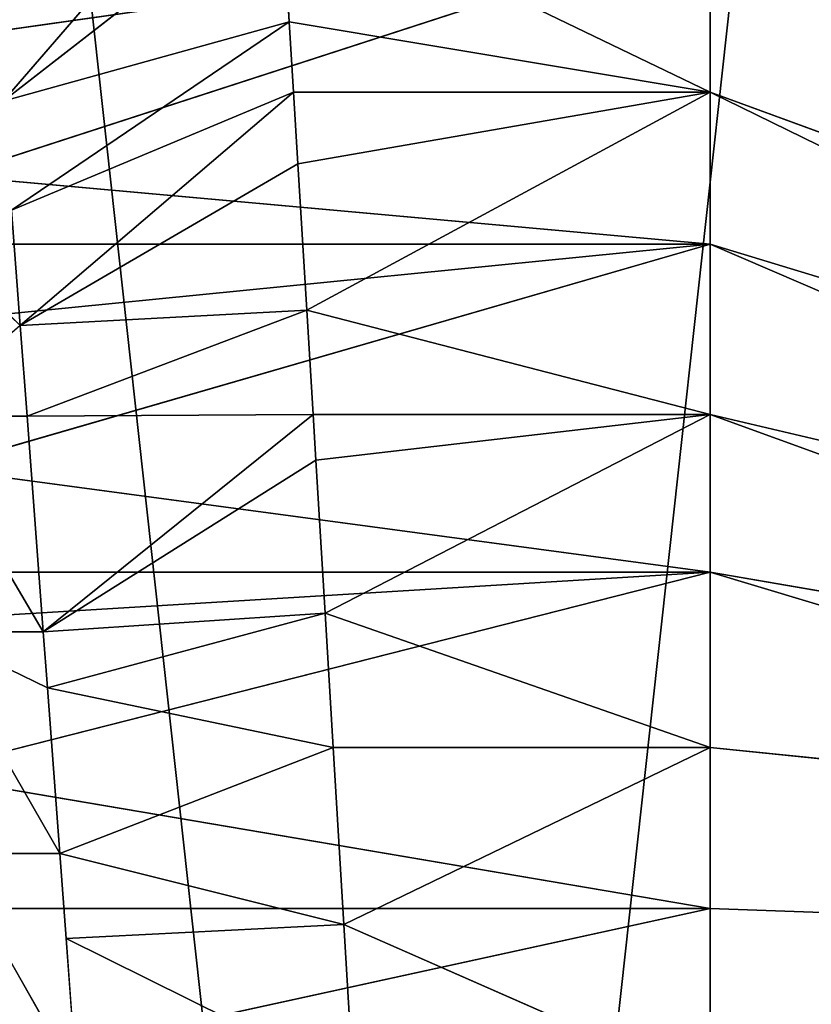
# Model space of a CAD drawing. Extents: x 143 to 263, y -61 to 82.
# Tile 225 of 256: x 159.272 to 159.895, y 72.227 to 73.002. Entities that reach past the tile are written whole.
import ezdxf

# ---------------------------------------------------------------- set-up
doc = ezdxf.new("R2010")
doc.units = 0
doc.header["$LTSCALE"] = 25.4
doc.layers.get('0').update_dxf_attribs({"color": 13, "linetype": 'CONTINUOUS'})

# ---------------------------------------------------------------- blocks, each defined once
blk = doc.blocks.new('ICE-BALL-8126_STL')
at = {"color": 41}
for p, q in [((9.28755, -44.04787, 96.7481), (9.65291, -43.04787, 95.81723)), ((9.28755, -44.04787, 96.7481), (9.65291, -43.04787, 95.81723)), ((9.40711, -44.04787, 93.07523), (9.71116, -43.04787, 94.02789)), ((9.40711, -44.04787, 93.07523), (9.71116, -43.04787, 94.02789)), ((9.54135, -44.04787, 96.82821), (9.77656, -43.04787, 95.85626)), ((9.54135, -44.04787, 96.82821), (9.77656, -43.04787, 95.85626)), ((9.66559, -44.04787, 93.0118), (9.83708, -43.04787, 93.99699)), ((9.66559, -44.04787, 93.0118), (9.83708, -43.04787, 93.99699)), ((9.8037, -44.04787, 96.87301), (9.90437, -43.04787, 95.87808)), ((9.8037, -44.04787, 96.87301), (9.90437, -43.04787, 95.87808)), ((9.9303, -44.04787, 92.98415), (9.96604, -43.04787, 93.98352)), ((9.9303, -44.04787, 92.98415), (9.96604, -43.04787, 93.98352)), ((9.28755, -44.04787, 96.7481), (9.04701, -44.04787, 96.63418)), ((9.28755, -44.04787, 96.7481), (9.04701, -44.04787, 96.63418)), ((9.28755, -44.04787, 96.7481), (9.12444, -44.38608, 96.67529)), ((9.28755, -44.04787, 96.7481), (9.12444, -44.38608, 96.67529)), ((9.15968, -44.04787, 93.17326), (9.24356, -44.6384, 93.13561)), ((9.15968, -44.04787, 93.17326), (9.24356, -44.6384, 93.13561)), ((9.15968, -44.04787, 93.17326), (9.35339, -44.64482, 93.09324)), ((9.15968, -44.04787, 93.17326), (9.35339, -44.64482, 93.09324)), ((9.15968, -44.04787, 93.17326), (9.40711, -44.04787, 93.07523)), ((9.15968, -44.04787, 93.17326), (9.40711, -44.04787, 93.07523)), ((9.28755, -44.04787, 96.7481), (9.23214, -44.37948, 96.72536)), ((9.28755, -44.04787, 96.7481), (9.23214, -44.37948, 96.72536)), ((9.28755, -44.37609, 96.7481), (9.28755, -44.04787, 96.7481)), ((9.28755, -44.37609, 96.7481), (9.28755, -44.04787, 96.7481)), ((9.34391, -44.37265, 96.76923), (9.28755, -44.04787, 96.7481)), ((9.34391, -44.37265, 96.76923), (9.28755, -44.04787, 96.7481)), ((9.45921, -44.36565, 96.80642), (9.28755, -44.04787, 96.7481)), ((9.45921, -44.36565, 96.80642), (9.28755, -44.04787, 96.7481)), ((9.54135, -44.04787, 96.82821), (9.28755, -44.04787, 96.7481)), ((9.54135, -44.04787, 96.82821), (9.28755, -44.04787, 96.7481)), ((9.40711, -44.04787, 93.07523), (9.35339, -44.64482, 93.09324)), ((9.40711, -44.04787, 93.07523), (9.35339, -44.64482, 93.09324)), ((9.40711, -44.04787, 93.07523), (9.40711, -44.64797, 93.07523)), ((9.40711, -44.04787, 93.07523), (9.66559, -44.04787, 93.0118)), ((9.58373, -44.65837, 93.02786), (9.40711, -44.04787, 93.07523)), ((9.58373, -44.65837, 93.02786), (9.40711, -44.04787, 93.07523)), ((9.46697, -44.65149, 93.05717), (9.40711, -44.04787, 93.07523)), ((9.46697, -44.65149, 93.05717), (9.40711, -44.04787, 93.07523)), ((9.40711, -44.04787, 93.07523), (9.40711, -44.64797, 93.07523)), ((9.40711, -44.04787, 93.07523), (9.66559, -44.04787, 93.0118)), ((9.45921, -44.36565, 96.80642), (9.54135, -44.04787, 96.82821)), ((9.45921, -44.36565, 96.80642), (9.54135, -44.04787, 96.82821)), ((9.54135, -44.04787, 96.82821), (9.69792, -44.35121, 96.85937)), ((9.8037, -44.04787, 96.87301), (9.54135, -44.04787, 96.82821)), ((9.54135, -44.04787, 96.82821), (9.69792, -44.35121, 96.85937)), ((9.54135, -44.04787, 96.82821), (9.57743, -44.35848, 96.83657)), ((9.54135, -44.36066, 96.82821), (9.54135, -44.04787, 96.82821)), ((9.54135, -44.36066, 96.82821), (9.54135, -44.04787, 96.82821)), ((9.54135, -44.04787, 96.82821), (9.57743, -44.35848, 96.83657)), ((9.8037, -44.04787, 96.87301), (9.54135, -44.04787, 96.82821)), ((9.58373, -44.65837, 93.02786), (9.66559, -44.04787, 93.0118)), ((9.58373, -44.65837, 93.02786), (9.66559, -44.04787, 93.0118)), ((9.66559, -44.04787, 93.0118), (9.6656, -44.6632, 93.0118)), ((9.66559, -44.04787, 93.0118), (9.9303, -44.04787, 92.98415)), ((9.8244, -44.67262, 92.99084), (9.66559, -44.04787, 93.0118)), ((9.8244, -44.67262, 92.99084), (9.66559, -44.04787, 93.0118)), ((9.7031, -44.66542, 93.00565), (9.66559, -44.04787, 93.0118)), ((9.7031, -44.66542, 93.00565), (9.66559, -44.04787, 93.0118)), ((9.66559, -44.04787, 93.0118), (9.6656, -44.6632, 93.0118)), ((9.66559, -44.04787, 93.0118), (9.9303, -44.04787, 92.98415)), ((9.8037, -44.04787, 96.87301), (9.69792, -44.35121, 96.85937)), ((9.8037, -44.04787, 96.87301), (9.69792, -44.35121, 96.85937)), ((9.80369, -44.34484, 96.87301), (9.8037, -44.04787, 96.87301)), ((9.80369, -44.34484, 96.87301), (9.8037, -44.04787, 96.87301)), ((9.94293, -44.3365, 96.88207), (9.8037, -44.04787, 96.87301)), ((9.94293, -44.3365, 96.88207), (9.8037, -44.04787, 96.87301)), ((10.0697, -44.04787, 96.88167), (9.8037, -44.04787, 96.87301)), ((10.0697, -44.04787, 96.88167), (9.8037, -44.04787, 96.87301)), ((9.8244, -44.67262, 92.99084), (9.9303, -44.04787, 92.98415)), ((9.8244, -44.67262, 92.99084), (9.9303, -44.04787, 92.98415)), ((9.9303, -44.04787, 92.98415), (9.93031, -44.67893, 92.98415)), ((9.9303, -44.04787, 92.98415), (10.1963, -44.04787, 92.99282)), ((10.07004, -44.68727, 92.98417), (9.9303, -44.04787, 92.98415)), ((10.07004, -44.68727, 92.98417), (9.9303, -44.04787, 92.98415)), ((9.9303, -44.04787, 92.98415), (9.93031, -44.67893, 92.98415)), ((9.9303, -44.04787, 92.98415), (10.1963, -44.04787, 92.99282)), ((9.94293, -44.3365, 96.88207), (10.0697, -44.04787, 96.88167)), ((9.94293, -44.3365, 96.88207), (10.0697, -44.04787, 96.88167)), ((9.94293, -44.3365, 96.88207), (10.066, -44.32915, 96.8818)), ((9.94293, -44.3365, 96.88207), (10.066, -44.32915, 96.8818)), ((10.066, -44.32915, 96.8818), (9.95402, -44.55525, 96.50335)), ((10.066, -44.32915, 96.8818), (9.95402, -44.55525, 96.50335)), ((9.80369, -44.34484, 96.87301), (9.94293, -44.3365, 96.88207)), ((9.80369, -44.34484, 96.87301), (9.94293, -44.3365, 96.88207)), ((9.94293, -44.3365, 96.88207), (9.88708, -44.56023, 96.49996)), ((9.94293, -44.3365, 96.88207), (9.88708, -44.56023, 96.49996)), ((9.94293, -44.3365, 96.88207), (9.95402, -44.55525, 96.50335)), ((9.94293, -44.3365, 96.88207), (9.95402, -44.55525, 96.50335)), ((9.57743, -44.35848, 96.83657), (9.69792, -44.35121, 96.85937)), ((9.57743, -44.35848, 96.83657), (9.69792, -44.35121, 96.85937)), ((9.69792, -44.35121, 96.85937), (9.80369, -44.34484, 96.87301)), ((9.69792, -44.35121, 96.85937), (9.80369, -44.34484, 96.87301)), ((9.69792, -44.35121, 96.85937), (9.75662, -44.56996, 96.48506)), ((9.69792, -44.35121, 96.85937), (9.75662, -44.56996, 96.48506)), ((9.69792, -44.35121, 96.85937), (9.7124, -44.57327, 96.47748)), ((9.69792, -44.35121, 96.85937), (9.7124, -44.57327, 96.47748)), ((9.80369, -44.34484, 96.87301), (9.75662, -44.56996, 96.48506)), ((9.80369, -44.34484, 96.87301), (9.75662, -44.56996, 96.48506)), ((9.88708, -44.56023, 96.49996), (9.80369, -44.34484, 96.87301)), ((9.88708, -44.56023, 96.49996), (9.80369, -44.34484, 96.87301)), ((9.54135, -44.36066, 96.82821), (9.57743, -44.35848, 96.83657)), ((9.54135, -44.36066, 96.82821), (9.57743, -44.35848, 96.83657)), ((9.57743, -44.35848, 96.83657), (9.7124, -44.57327, 96.47748)), ((9.57743, -44.35848, 96.83657), (9.7124, -44.57327, 96.47748)), ((9.34391, -44.37265, 96.76923), (9.45921, -44.36565, 96.80642)), ((9.34391, -44.37265, 96.76923), (9.45921, -44.36565, 96.80642)), ((9.45921, -44.36565, 96.80642), (9.54135, -44.36066, 96.82821)), ((9.45921, -44.36565, 96.80642), (9.54135, -44.36066, 96.82821)), ((9.47139, -44.5914, 96.41243), (9.45921, -44.36565, 96.80642)), ((9.47139, -44.5914, 96.41243), (9.45921, -44.36565, 96.80642)), ((9.54254, -44.58603, 96.43595), (9.45921, -44.36565, 96.80642)), ((9.54254, -44.58603, 96.43595), (9.45921, -44.36565, 96.80642)), ((9.54254, -44.58603, 96.43595), (9.54135, -44.36066, 96.82821)), ((9.54254, -44.58603, 96.43595), (9.54135, -44.36066, 96.82821)), ((9.7124, -44.57327, 96.47748), (9.54135, -44.36066, 96.82821)), ((9.7124, -44.57327, 96.47748), (9.54135, -44.36066, 96.82821)), ((9.28755, -44.37609, 96.7481), (9.34391, -44.37265, 96.76923)), ((9.28755, -44.37609, 96.7481), (9.34391, -44.37265, 96.76923)), ((9.34391, -44.37265, 96.76923), (9.47139, -44.5914, 96.41243)), ((9.34391, -44.37265, 96.76923), (9.47139, -44.5914, 96.41243)), ((9.12444, -44.38608, 96.67529), (9.23214, -44.37948, 96.72536)), ((9.12444, -44.38608, 96.67529), (9.23214, -44.37948, 96.72536)), ((9.23214, -44.37948, 96.72536), (9.28755, -44.37609, 96.7481)), ((9.23214, -44.37948, 96.72536), (9.28755, -44.37609, 96.7481)), ((9.23214, -44.37948, 96.72536), (9.38047, -44.59829, 96.37672)), ((9.23214, -44.37948, 96.72536), (9.38047, -44.59829, 96.37672)), ((9.23214, -44.37948, 96.72536), (9.29456, -44.60483, 96.33675)), ((9.23214, -44.37948, 96.72536), (9.29456, -44.60483, 96.33675)), ((9.28755, -44.37609, 96.7481), (9.47139, -44.5914, 96.41243)), ((9.28755, -44.37609, 96.7481), (9.47139, -44.5914, 96.41243)), ((9.28755, -44.37609, 96.7481), (9.38047, -44.59829, 96.37672)), ((9.28755, -44.37609, 96.7481), (9.38047, -44.59829, 96.37672)), ((9.12444, -44.38608, 96.67529), (9.29456, -44.60483, 96.33675)), ((9.12444, -44.38608, 96.67529), (9.29456, -44.60483, 96.33675)), ((9.29456, -44.60483, 96.33675), (9.04702, -44.39084, 96.63418)), ((9.29456, -44.60483, 96.33675), (9.04702, -44.39084, 96.63418)), ((10.06334, -44.54715, 96.50275), (9.88708, -44.64772, 96.49996)), ((9.95402, -44.55525, 96.50335), (10.06334, -44.54715, 96.50275)), ((9.88708, -44.56023, 96.49996), (9.7124, -44.66077, 96.47748)), ((9.88708, -44.56023, 96.49996), (9.7124, -44.66077, 96.47748)), ((9.75662, -44.56996, 96.48506), (9.88708, -44.56023, 96.49996)), ((9.75662, -44.56996, 96.48506), (9.88708, -44.56023, 96.49996)), ((9.88708, -44.56023, 96.49996), (9.95402, -44.55525, 96.50335)), ((9.88708, -44.64772, 96.49996), (9.88708, -44.56023, 96.49996)), ((9.54254, -44.58603, 96.43595), (9.7124, -44.57327, 96.47748)), ((9.54254, -44.58603, 96.43595), (9.7124, -44.57327, 96.47748)), ((9.7124, -44.57327, 96.47748), (9.75662, -44.56996, 96.48506)), ((9.75662, -44.56996, 96.48506), (9.7124, -44.66077, 96.47748)), ((9.7124, -44.66077, 96.47748), (9.7124, -44.57327, 96.47748)), ((9.38047, -44.59829, 96.37672), (9.47139, -44.5914, 96.41243)), ((9.47139, -44.5914, 96.41243), (9.38047, -44.68579, 96.37672)), ((9.47139, -44.5914, 96.41243), (9.54254, -44.58603, 96.43595)), ((9.54254, -44.67353, 96.43595), (9.47139, -44.5914, 96.41243)), ((9.54254, -44.58603, 96.43595), (9.54254, -44.67353, 96.43595))]:
    blk.add_line(p, q, dxfattribs=at)
mesh = blk.add_polyface(dxfattribs=at)
corners = [(0, -44.86023, 75.32821), (21.2, -42.56977, 70.83291), (0, -42.56977, 70.83291), (21.2, -44.86023, 75.32821)]
mesh.append_faces([[corners[k] for k in face] for face in [(0, 1, 2), (1, 0, 3)]], dxfattribs={"vtx0": -1, "color": 41})
mesh = blk.add_polyface(dxfattribs=at)
corners = [(0, -42.56977, 119.03291), (21.2, -44.86023, 114.53761), (0, -44.86023, 114.53761), (21.2, -42.56977, 119.03291)]
mesh.append_faces([[corners[k] for k in face] for face in [(0, 1, 2), (1, 0, 3)]], dxfattribs={"vtx0": -1, "color": 41})
mesh = blk.add_polyface(dxfattribs=at)
corners = [(23, -43.01612, 121.76772), (0, -45.5517, 117.2876), (23, -45.5517, 117.2876), (0, -43.01612, 121.76772)]
mesh.append_faces([[corners[k] for k in face] for face in [(0, 1, 2), (1, 0, 3)]], dxfattribs={"vtx0": -1, "color": 41})
mesh = blk.add_polyface(dxfattribs=at)
corners = [(23, -45.5517, 72.57822), (0, -43.01612, 68.0981), (23, -43.01612, 68.0981), (0, -45.5517, 72.57822)]
mesh.append_faces([[corners[k] for k in face] for face in [(0, 1, 2), (1, 0, 3)]], dxfattribs={"vtx0": -1, "color": 41})
mesh = blk.add_polyface(dxfattribs=at)
corners = [(9.24396, -43.04787, 95.50815), (8.3018, -44.04787, 95.89135), (9.17267, -43.04787, 95.39984), (8.44812, -44.04787, 96.11366)]
mesh.append_faces([[corners[k] for k in face] for face in [(0, 1, 2), (1, 0, 3)]], dxfattribs={"vtx0": -1, "color": 41})
mesh = blk.add_polyface(dxfattribs=at)
corners = [(9.28297, -43.04787, 94.30972), (8.36773, -44.04787, 93.86605), (8.5282, -44.04787, 93.65372), (9.20479, -43.04787, 94.41315)]
mesh.append_faces([[corners[k] for k in face] for face in [(0, 1, 2), (1, 0, 3)]], dxfattribs={"vtx0": -1, "color": 41})
mesh = blk.add_polyface(dxfattribs=at)
corners = [(9.32933, -43.04787, 95.60574), (8.44812, -44.04787, 96.11366), (9.24396, -43.04787, 95.50815), (8.62336, -44.04787, 96.31398)]
mesh.append_faces([[corners[k] for k in face] for face in [(0, 1, 2), (1, 0, 3)]], dxfattribs={"vtx0": -1, "color": 41})
mesh = blk.add_polyface(dxfattribs=at)
corners = [(9.37451, -43.04787, 94.21789), (8.5282, -44.04787, 93.65372), (8.7161, -44.04787, 93.46523), (9.28297, -43.04787, 94.30972)]
mesh.append_faces([[corners[k] for k in face] for face in [(0, 1, 2), (1, 0, 3)]], dxfattribs={"vtx0": -1, "color": 41})
mesh = blk.add_polyface(dxfattribs=at)
corners = [(9.42719, -43.04787, 95.6908), (8.62336, -44.04787, 96.31398), (9.32933, -43.04787, 95.60574), (8.82423, -44.04787, 96.48857)]
mesh.append_faces([[corners[k] for k in face] for face in [(0, 1, 2), (1, 0, 3)]], dxfattribs={"vtx0": -1, "color": 41})
mesh = blk.add_polyface(dxfattribs=at)
corners = [(9.4777, -43.04787, 94.13937), (8.7161, -44.04787, 93.46523), (8.9279, -44.04787, 93.30408), (9.37451, -43.04787, 94.21789)]
mesh.append_faces([[corners[k] for k in face] for face in [(0, 1, 2), (1, 0, 3)]], dxfattribs={"vtx0": -1, "color": 41})
mesh = blk.add_polyface(dxfattribs=at)
corners = [(9.53572, -43.04787, 95.76173), (8.82423, -44.04787, 96.48857), (9.42719, -43.04787, 95.6908), (9.04701, -44.04787, 96.63418)]
mesh.append_faces([[corners[k] for k in face] for face in [(0, 1, 2), (1, 0, 3)]], dxfattribs={"vtx0": -1, "color": 41})
mesh = blk.add_polyface(dxfattribs=at)
corners = [(9.59061, -43.04787, 94.07565), (8.9279, -44.04787, 93.30408), (9.15968, -44.04787, 93.17326), (9.4777, -43.04787, 94.13937)]
mesh.append_faces([[corners[k] for k in face] for face in [(0, 1, 2), (1, 0, 3)]], dxfattribs={"vtx0": -1, "color": 41})
mesh = blk.add_polyface(dxfattribs=at)
corners = [(9.65291, -43.04787, 95.81723), (9.04701, -44.04787, 96.63418), (9.53572, -43.04787, 95.76173), (9.28755, -44.04787, 96.7481)]
mesh.append_faces([[corners[k] for k in face] for face in [(0, 1, 2), (1, 0, 3)]], dxfattribs={"vtx0": -1, "color": 41})
mesh = blk.add_polyface(dxfattribs=at)
corners = [(9.71116, -43.04787, 94.02789), (9.15968, -44.04787, 93.17326), (9.40711, -44.04787, 93.07523), (9.59061, -43.04787, 94.07565)]
mesh.append_faces([[corners[k] for k in face] for face in [(0, 1, 2), (1, 0, 3)]], dxfattribs={"vtx0": -1, "color": 41})
mesh = blk.add_polyface(dxfattribs=at)
corners = [(9.77656, -43.04787, 95.85626), (9.28755, -44.04787, 96.7481), (9.65291, -43.04787, 95.81723), (9.54135, -44.04787, 96.82821)]
mesh.append_faces([[corners[k] for k in face] for face in [(0, 1, 2), (1, 0, 3)]], dxfattribs={"vtx0": -1, "color": 41})
mesh = blk.add_polyface(dxfattribs=at)
corners = [(9.83708, -43.04787, 93.99699), (9.40711, -44.04787, 93.07523), (9.66559, -44.04787, 93.0118), (9.71116, -43.04787, 94.02789)]
mesh.append_faces([[corners[k] for k in face] for face in [(0, 1, 2), (1, 0, 3)]], dxfattribs={"vtx0": -1, "color": 41})
mesh = blk.add_polyface(dxfattribs=at)
corners = [(9.90437, -43.04787, 95.87808), (9.54135, -44.04787, 96.82821), (9.77656, -43.04787, 95.85626), (9.8037, -44.04787, 96.87301)]
mesh.append_faces([[corners[k] for k in face] for face in [(0, 1, 2), (1, 0, 3)]], dxfattribs={"vtx0": -1, "color": 41})
mesh = blk.add_polyface(dxfattribs=at)
corners = [(9.96604, -43.04787, 93.98352), (9.66559, -44.04787, 93.0118), (9.9303, -44.04787, 92.98415), (9.83708, -43.04787, 93.99699)]
mesh.append_faces([[corners[k] for k in face] for face in [(0, 1, 2), (1, 0, 3)]], dxfattribs={"vtx0": -1, "color": 41})
mesh = blk.add_polyface(dxfattribs=at)
corners = [(9.90437, -43.04787, 95.87808), (10.0697, -44.04787, 96.88167), (9.8037, -44.04787, 96.87301), (10.03396, -43.04787, 95.8823)]
mesh.append_faces([[corners[k] for k in face] for face in [(0, 1, 2), (1, 0, 3)]], dxfattribs={"vtx0": -1, "color": 41})
mesh = blk.add_polyface(dxfattribs=at)
corners = [(10.1963, -44.04787, 92.99282), (9.96604, -43.04787, 93.98352), (9.9303, -44.04787, 92.98415), (10.09563, -43.04787, 93.98774)]
mesh.append_faces([[corners[k] for k in face] for face in [(0, 1, 2), (1, 0, 3)]], dxfattribs={"vtx0": -1, "color": 41})
mesh = blk.add_polyface(dxfattribs=at)
corners = [(9.28755, -44.04787, 96.7481), (9.12444, -44.38608, 96.67529), (9.04701, -44.04787, 96.63418)]
mesh.append_faces([[corners[k] for k in face] for face in [(0, 1, 2)]], dxfattribs={"color": 41})
mesh = blk.add_polyface(dxfattribs=at)
corners = [(9.28755, -44.04787, 96.7481), (9.23214, -44.37948, 96.72536), (9.12444, -44.38608, 96.67529)]
mesh.append_faces([[corners[k] for k in face] for face in [(0, 1, 2)]], dxfattribs={"color": 41})
mesh = blk.add_polyface(dxfattribs=at)
corners = [(9.24356, -44.6384, 93.13561), (9.15968, -44.04787, 93.17326), (9.15968, -44.63352, 93.17326)]
mesh.append_faces([[corners[k] for k in face] for face in [(0, 1, 2)]], dxfattribs={"color": 41})
mesh = blk.add_polyface(dxfattribs=at)
corners = [(9.35339, -44.64482, 93.09324), (9.15968, -44.04787, 93.17326), (9.24356, -44.6384, 93.13561)]
mesh.append_faces([[corners[k] for k in face] for face in [(0, 1, 2)]], dxfattribs={"color": 41})
mesh = blk.add_polyface(dxfattribs=at)
corners = [(9.40711, -44.04787, 93.07523), (9.15968, -44.04787, 93.17326), (9.35339, -44.64482, 93.09324)]
mesh.append_faces([[corners[k] for k in face] for face in [(0, 1, 2)]], dxfattribs={"color": 41})
mesh = blk.add_polyface(dxfattribs=at)
corners = [(9.28755, -44.37609, 96.7481), (9.23214, -44.37948, 96.72536), (9.28755, -44.04787, 96.7481)]
mesh.append_faces([[corners[k] for k in face] for face in [(0, 1, 2)]], dxfattribs={"color": 41})
mesh = blk.add_polyface(dxfattribs=at)
corners = [(9.34391, -44.37265, 96.76923), (9.28755, -44.37609, 96.7481), (9.28755, -44.04787, 96.7481)]
mesh.append_faces([[corners[k] for k in face] for face in [(0, 1, 2)]], dxfattribs={"color": 41})
mesh = blk.add_polyface(dxfattribs=at)
corners = [(9.45921, -44.36565, 96.80642), (9.34391, -44.37265, 96.76923), (9.28755, -44.04787, 96.7481)]
mesh.append_faces([[corners[k] for k in face] for face in [(0, 1, 2)]], dxfattribs={"color": 41})
mesh = blk.add_polyface(dxfattribs=at)
corners = [(9.54135, -44.04787, 96.82821), (9.45921, -44.36565, 96.80642), (9.28755, -44.04787, 96.7481)]
mesh.append_faces([[corners[k] for k in face] for face in [(0, 1, 2)]], dxfattribs={"color": 41})
mesh = blk.add_polyface(dxfattribs=at)
corners = [(9.40711, -44.04787, 93.07523), (9.35339, -44.64482, 93.09324), (9.40711, -44.64797, 93.07523)]
mesh.append_faces([[corners[k] for k in face] for face in [(0, 1, 2)]], dxfattribs={"color": 41})
mesh = blk.add_polyface(dxfattribs=at)
corners = [(9.66559, -44.04787, 93.0118), (9.40711, -44.04787, 93.07523), (9.58373, -44.65837, 93.02786)]
mesh.append_faces([[corners[k] for k in face] for face in [(0, 1, 2)]], dxfattribs={"color": 41})
mesh = blk.add_polyface(dxfattribs=at)
corners = [(9.58373, -44.65837, 93.02786), (9.40711, -44.04787, 93.07523), (9.46697, -44.65149, 93.05717)]
mesh.append_faces([[corners[k] for k in face] for face in [(0, 1, 2)]], dxfattribs={"color": 41})
mesh = blk.add_polyface(dxfattribs=at)
corners = [(9.46697, -44.65149, 93.05717), (9.40711, -44.04787, 93.07523), (9.40711, -44.64797, 93.07523)]
mesh.append_faces([[corners[k] for k in face] for face in [(0, 1, 2)]], dxfattribs={"color": 41})
mesh = blk.add_polyface(dxfattribs=at)
corners = [(9.54135, -44.36066, 96.82821), (9.45921, -44.36565, 96.80642), (9.54135, -44.04787, 96.82821)]
mesh.append_faces([[corners[k] for k in face] for face in [(0, 1, 2)]], dxfattribs={"color": 41})
mesh = blk.add_polyface(dxfattribs=at)
corners = [(9.8037, -44.04787, 96.87301), (9.69792, -44.35121, 96.85937), (9.54135, -44.04787, 96.82821)]
mesh.append_faces([[corners[k] for k in face] for face in [(0, 1, 2)]], dxfattribs={"color": 41})
mesh = blk.add_polyface(dxfattribs=at)
corners = [(9.69792, -44.35121, 96.85937), (9.57743, -44.35848, 96.83657), (9.54135, -44.04787, 96.82821)]
mesh.append_faces([[corners[k] for k in face] for face in [(0, 1, 2)]], dxfattribs={"color": 41})
mesh = blk.add_polyface(dxfattribs=at)
corners = [(9.57743, -44.35848, 96.83657), (9.54135, -44.36066, 96.82821), (9.54135, -44.04787, 96.82821)]
mesh.append_faces([[corners[k] for k in face] for face in [(0, 1, 2)]], dxfattribs={"color": 41})
mesh = blk.add_polyface(dxfattribs=at)
corners = [(9.6656, -44.6632, 93.0118), (9.66559, -44.04787, 93.0118), (9.58373, -44.65837, 93.02786)]
mesh.append_faces([[corners[k] for k in face] for face in [(0, 1, 2)]], dxfattribs={"color": 41})
mesh = blk.add_polyface(dxfattribs=at)
corners = [(9.9303, -44.04787, 92.98415), (9.66559, -44.04787, 93.0118), (9.8244, -44.67262, 92.99084)]
mesh.append_faces([[corners[k] for k in face] for face in [(0, 1, 2)]], dxfattribs={"color": 41})
mesh = blk.add_polyface(dxfattribs=at)
corners = [(9.8244, -44.67262, 92.99084), (9.66559, -44.04787, 93.0118), (9.7031, -44.66542, 93.00565)]
mesh.append_faces([[corners[k] for k in face] for face in [(0, 1, 2)]], dxfattribs={"color": 41})
mesh = blk.add_polyface(dxfattribs=at)
corners = [(9.7031, -44.66542, 93.00565), (9.66559, -44.04787, 93.0118), (9.6656, -44.6632, 93.0118)]
mesh.append_faces([[corners[k] for k in face] for face in [(0, 1, 2)]], dxfattribs={"color": 41})
mesh = blk.add_polyface(dxfattribs=at)
corners = [(9.8037, -44.04787, 96.87301), (9.80369, -44.34484, 96.87301), (9.69792, -44.35121, 96.85937)]
mesh.append_faces([[corners[k] for k in face] for face in [(0, 1, 2)]], dxfattribs={"color": 41})
mesh = blk.add_polyface(dxfattribs=at)
corners = [(9.94293, -44.3365, 96.88207), (9.80369, -44.34484, 96.87301), (9.8037, -44.04787, 96.87301)]
mesh.append_faces([[corners[k] for k in face] for face in [(0, 1, 2)]], dxfattribs={"color": 41})
mesh = blk.add_polyface(dxfattribs=at)
corners = [(10.0697, -44.04787, 96.88167), (9.94293, -44.3365, 96.88207), (9.8037, -44.04787, 96.87301)]
mesh.append_faces([[corners[k] for k in face] for face in [(0, 1, 2)]], dxfattribs={"color": 41})
mesh = blk.add_polyface(dxfattribs=at)
corners = [(9.93031, -44.67893, 92.98415), (9.9303, -44.04787, 92.98415), (9.8244, -44.67262, 92.99084)]
mesh.append_faces([[corners[k] for k in face] for face in [(0, 1, 2)]], dxfattribs={"color": 41})
mesh = blk.add_polyface(dxfattribs=at)
corners = [(10.1963, -44.04787, 92.99282), (9.9303, -44.04787, 92.98415), (10.07004, -44.68727, 92.98417)]
mesh.append_faces([[corners[k] for k in face] for face in [(0, 1, 2)]], dxfattribs={"color": 41})
mesh = blk.add_polyface(dxfattribs=at)
corners = [(10.07004, -44.68727, 92.98417), (9.9303, -44.04787, 92.98415), (9.93031, -44.67893, 92.98415)]
mesh.append_faces([[corners[k] for k in face] for face in [(0, 1, 2)]], dxfattribs={"color": 41})
mesh = blk.add_polyface(dxfattribs=at)
corners = [(10.0697, -44.04787, 96.88167), (10.066, -44.32915, 96.8818), (9.94293, -44.3365, 96.88207)]
mesh.append_faces([[corners[k] for k in face] for face in [(0, 1, 2)]], dxfattribs={"color": 41})
mesh = blk.add_polyface(dxfattribs=at)
corners = [(9.94293, -44.3365, 96.88207), (10.066, -44.32915, 96.8818), (9.95402, -44.55525, 96.50335)]
mesh.append_faces([[corners[k] for k in face] for face in [(0, 1, 2)]], dxfattribs={"color": 41})
mesh = blk.add_polyface(dxfattribs=at)
corners = [(10.066, -44.32915, 96.8818), (10.06334, -44.54715, 96.50275), (9.95402, -44.55525, 96.50335)]
mesh.append_faces([[corners[k] for k in face] for face in [(0, 1, 2)]], dxfattribs={"color": 41})
mesh = blk.add_polyface(dxfattribs=at)
corners = [(9.94293, -44.3365, 96.88207), (9.88708, -44.56023, 96.49996), (9.80369, -44.34484, 96.87301)]
mesh.append_faces([[corners[k] for k in face] for face in [(0, 1, 2)]], dxfattribs={"color": 41})
mesh = blk.add_polyface(dxfattribs=at)
corners = [(9.94293, -44.3365, 96.88207), (9.95402, -44.55525, 96.50335), (9.88708, -44.56023, 96.49996)]
mesh.append_faces([[corners[k] for k in face] for face in [(0, 1, 2)]], dxfattribs={"color": 41})
mesh = blk.add_polyface(dxfattribs=at)
corners = [(9.69792, -44.35121, 96.85937), (9.7124, -44.57327, 96.47748), (9.57743, -44.35848, 96.83657)]
mesh.append_faces([[corners[k] for k in face] for face in [(0, 1, 2)]], dxfattribs={"color": 41})
mesh = blk.add_polyface(dxfattribs=at)
corners = [(9.80369, -44.34484, 96.87301), (9.75662, -44.56996, 96.48506), (9.69792, -44.35121, 96.85937)]
mesh.append_faces([[corners[k] for k in face] for face in [(0, 1, 2)]], dxfattribs={"color": 41})
mesh = blk.add_polyface(dxfattribs=at)
corners = [(9.69792, -44.35121, 96.85937), (9.75662, -44.56996, 96.48506), (9.7124, -44.57327, 96.47748)]
mesh.append_faces([[corners[k] for k in face] for face in [(0, 1, 2)]], dxfattribs={"color": 41})
mesh = blk.add_polyface(dxfattribs=at)
corners = [(9.80369, -44.34484, 96.87301), (9.88708, -44.56023, 96.49996), (9.75662, -44.56996, 96.48506)]
mesh.append_faces([[corners[k] for k in face] for face in [(0, 1, 2)]], dxfattribs={"color": 41})
mesh = blk.add_polyface(dxfattribs=at)
corners = [(9.57743, -44.35848, 96.83657), (9.7124, -44.57327, 96.47748), (9.54135, -44.36066, 96.82821)]
mesh.append_faces([[corners[k] for k in face] for face in [(0, 1, 2)]], dxfattribs={"color": 41})
mesh = blk.add_polyface(dxfattribs=at)
corners = [(9.45921, -44.36565, 96.80642), (9.47139, -44.5914, 96.41243), (9.34391, -44.37265, 96.76923)]
mesh.append_faces([[corners[k] for k in face] for face in [(0, 1, 2)]], dxfattribs={"color": 41})
mesh = blk.add_polyface(dxfattribs=at)
corners = [(9.54135, -44.36066, 96.82821), (9.54254, -44.58603, 96.43595), (9.45921, -44.36565, 96.80642)]
mesh.append_faces([[corners[k] for k in face] for face in [(0, 1, 2)]], dxfattribs={"color": 41})
mesh = blk.add_polyface(dxfattribs=at)
corners = [(9.45921, -44.36565, 96.80642), (9.54254, -44.58603, 96.43595), (9.47139, -44.5914, 96.41243)]
mesh.append_faces([[corners[k] for k in face] for face in [(0, 1, 2)]], dxfattribs={"color": 41})
mesh = blk.add_polyface(dxfattribs=at)
corners = [(9.54135, -44.36066, 96.82821), (9.7124, -44.57327, 96.47748), (9.54254, -44.58603, 96.43595)]
mesh.append_faces([[corners[k] for k in face] for face in [(0, 1, 2)]], dxfattribs={"color": 41})
mesh = blk.add_polyface(dxfattribs=at)
corners = [(9.34391, -44.37265, 96.76923), (9.47139, -44.5914, 96.41243), (9.28755, -44.37609, 96.7481)]
mesh.append_faces([[corners[k] for k in face] for face in [(0, 1, 2)]], dxfattribs={"color": 41})
mesh = blk.add_polyface(dxfattribs=at)
corners = [(9.23214, -44.37948, 96.72536), (9.29456, -44.60483, 96.33675), (9.12444, -44.38608, 96.67529)]
mesh.append_faces([[corners[k] for k in face] for face in [(0, 1, 2)]], dxfattribs={"color": 41})
mesh = blk.add_polyface(dxfattribs=at)
corners = [(9.28755, -44.37609, 96.7481), (9.38047, -44.59829, 96.37672), (9.23214, -44.37948, 96.72536)]
mesh.append_faces([[corners[k] for k in face] for face in [(0, 1, 2)]], dxfattribs={"color": 41})
mesh = blk.add_polyface(dxfattribs=at)
corners = [(9.23214, -44.37948, 96.72536), (9.38047, -44.59829, 96.37672), (9.29456, -44.60483, 96.33675)]
mesh.append_faces([[corners[k] for k in face] for face in [(0, 1, 2)]], dxfattribs={"color": 41})
mesh = blk.add_polyface(dxfattribs=at)
corners = [(9.28755, -44.37609, 96.7481), (9.47139, -44.5914, 96.41243), (9.38047, -44.59829, 96.37672)]
mesh.append_faces([[corners[k] for k in face] for face in [(0, 1, 2)]], dxfattribs={"color": 41})
mesh = blk.add_polyface(dxfattribs=at)
corners = [(9.12444, -44.38608, 96.67529), (9.29456, -44.60483, 96.33675), (9.04702, -44.39084, 96.63418)]
mesh.append_faces([[corners[k] for k in face] for face in [(0, 1, 2)]], dxfattribs={"color": 41})
mesh = blk.add_polyface(dxfattribs=at)
corners = [(9.04702, -44.39084, 96.63418), (9.29456, -44.60483, 96.33675), (9.22874, -44.60985, 96.30169)]
mesh.append_faces([[corners[k] for k in face] for face in [(0, 1, 2)]], dxfattribs={"color": 41})
mesh = blk.add_polyface(dxfattribs=at)
corners = [(10.06334, -44.54715, 96.50275), (9.88708, -44.73523, 96.49996), (9.88708, -44.64772, 96.49996), (10.06334, -44.63464, 96.50275)]
mesh.append_faces([[corners[k] for k in face] for face in [(0, 1, 2), (1, 0, 3)]], dxfattribs={"vtx0": -1, "color": 41})
mesh = blk.add_polyface(dxfattribs=at)
corners = [(9.88708, -44.64772, 96.49996), (9.7124, -44.66077, 96.47748), (9.88708, -44.56023, 96.49996)]
mesh.append_faces([[corners[k] for k in face] for face in [(0, 1, 2)]], dxfattribs={"color": 41})
mesh = blk.add_polyface(dxfattribs=at)
corners = [(9.88708, -44.56023, 96.49996), (9.7124, -44.66077, 96.47748), (9.75662, -44.56996, 96.48506)]
mesh.append_faces([[corners[k] for k in face] for face in [(0, 1, 2)]], dxfattribs={"color": 41})
mesh = blk.add_polyface(dxfattribs=at)
corners = [(9.7124, -44.57327, 96.47748), (9.54254, -44.67353, 96.43595), (9.54254, -44.58603, 96.43595), (9.7124, -44.66077, 96.47748)]
mesh.append_faces([[corners[k] for k in face] for face in [(0, 1, 2), (1, 0, 3)]], dxfattribs={"vtx0": -1, "color": 41})
mesh = blk.add_polyface(dxfattribs=at)
corners = [(9.54254, -44.67353, 96.43595), (9.38047, -44.68579, 96.37672), (9.47139, -44.5914, 96.41243)]
mesh.append_faces([[corners[k] for k in face] for face in [(0, 1, 2)]], dxfattribs={"color": 41})

msp = doc.modelspace()

# ---------------------------------------------------------------- block references
at = {"color": 0, "rotation": 270}
msp.add_blockref('ICE-BALL-8126_STL', (203.86356, 82.23263), dxfattribs=at)

doc.saveas('drawing.dxf')
